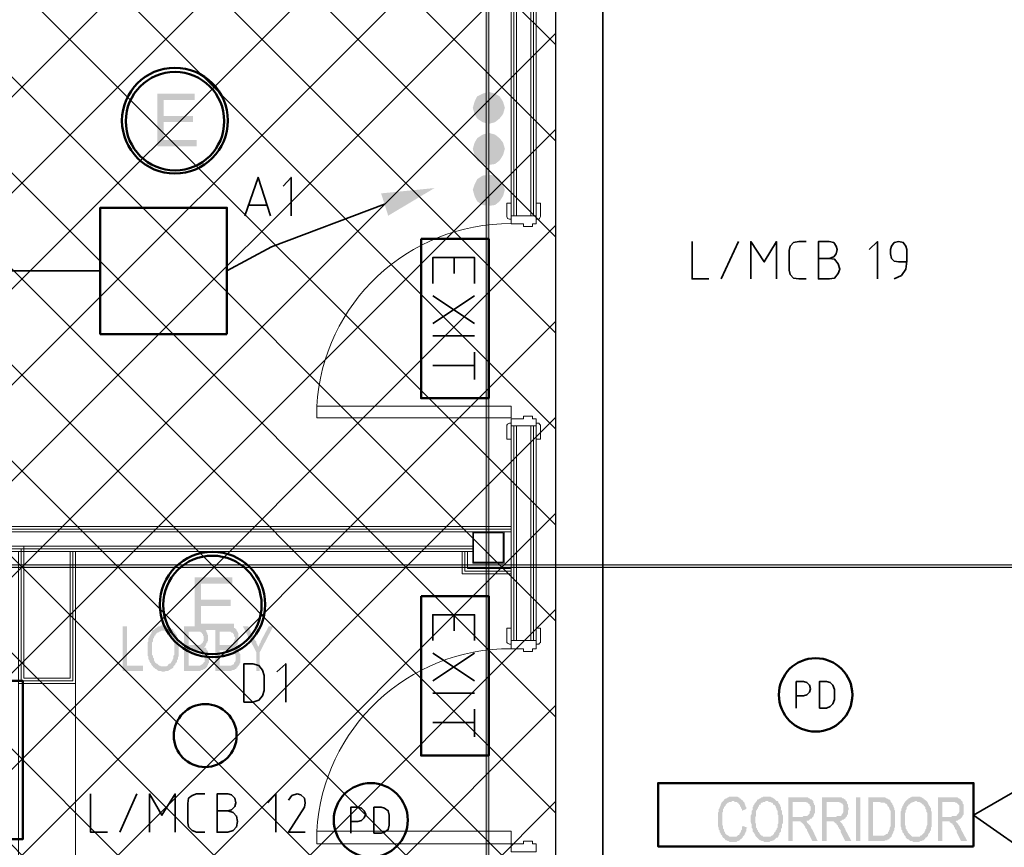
# Model space of a CAD drawing. Header units: millimetres. Extents: x 1.7 to 32.8, y 0.3 to 23.1.
# Tile 35 of 106: x 5.7 to 7.6, y 16 to 17.5. Entities that reach past the tile are written whole.
import ezdxf

# ---------------------------------------------------------------- set-up
doc = ezdxf.new("R2010")
doc.units = ezdxf.units.MM
doc.layers.add('PDF_Geometry', color=9, linetype='Continuous', true_color=0x808080)
doc.layers.add('PDF_Solid Fills', color=9, linetype='Continuous', true_color=0x808080)

msp = doc.modelspace()

# ---------------------------------------------------------------- hatches: boundary and pattern name
h = msp.add_hatch()
h.set_pattern_fill('ANSI37', color=256, scale=0.04)
h.paths.add_polyline_path([(6.7458, 12.6578), (3.7792, 12.6578), (3.7792, 20.3169), (6.7458, 20.3169)])
at = {"layer": 'PDF_Solid Fills', "transparency": 33554559}
for color, points in [(7, [(6.0708, 17.4094), (6.0008, 17.4094), (6.0008, 17.3111), (6.0742, 17.3111), (6.0742, 17.3228), (6.0125, 17.3228), (6.0125, 17.3561), (6.0676, 17.3561), (6.0676, 17.3678), (6.0125, 17.3678), (6.0125, 17.3978), (6.0708, 17.3978)]), (256, [(29.8551, 16.5245), (29.8551, 16.5278), (2.9827, 16.5278), (2.9827, 16.5228), (29.8551, 16.5228)]), (7, [(6.141, 16.5045), (6.0708, 16.5045), (6.0708, 16.4061), (6.1441, 16.4061), (6.1441, 16.4178), (6.0825, 16.4178), (6.0825, 16.4511), (6.1376, 16.4511), (6.1376, 16.4628), (6.0825, 16.4628), (6.0825, 16.4928), (6.141, 16.4928)]), (256, [(5.9442, 16.4128), (5.9358, 16.4128), (5.9358, 16.3295), (5.9742, 16.3295), (5.9742, 16.3395), (5.9442, 16.3395)]), (256, [(6.0125, 16.4145), (6.0076, 16.4145), (6.0058, 16.4128), (6.0026, 16.4128), (6.0008, 16.4112), (5.9992, 16.4112), (5.9992, 16.4095), (5.9974, 16.4095), (5.9958, 16.4078), (5.9943, 16.4061), (5.9925, 16.4061), (6.0125, 16.4045), (6.0175, 16.4045), (6.0191, 16.4028), (6.0191, 16.4028), (6.0209, 16.4012), (6.0225, 16.4012), (6.0243, 16.3995), (6.0259, 16.3978), (6.0259, 16.3961), (6.0274, 16.3945), (6.0292, 16.3928), (6.0292, 16.3912), (6.0308, 16.3895), (6.0308, 16.3845), (6.0326, 16.3828), (6.0326, 16.3595), (6.0308, 16.3578), (6.0308, 16.3528), (6.0292, 16.3511), (6.0292, 16.3495), (6.0274, 16.3478), (6.0274, 16.3462), (6.0274, 16.3462), (6.0259, 16.3445), (6.0243, 16.3428), (6.0225, 16.3428), (6.0209, 16.3411), (6.0209, 16.3395), (6.0191, 16.3395), (6.0175, 16.3378), (6.0125, 16.3378), (6.0308, 16.3378), (6.0326, 16.3395), (6.0342, 16.3411), (6.0342, 16.3428), (6.0358, 16.3445), (6.0376, 16.3462), (6.0376, 16.3495), (6.0392, 16.3511), (6.0392, 16.3545), (6.0408, 16.3578), (6.0408, 16.3845), (6.0392, 16.3878), (6.0392, 16.3912), (6.0376, 16.3928), (6.0376, 16.3961), (6.0358, 16.3978), (6.0342, 16.3995), (6.0342, 16.4012), (6.0326, 16.4028), (6.0308, 16.4045), (6.0308, 16.4061), (6.0292, 16.4078), (6.0274, 16.4078), (6.0259, 16.4095), (6.0259, 16.4095), (6.0243, 16.4112), (6.0225, 16.4112), (6.0209, 16.4128), (6.0175, 16.4128), (6.0159, 16.4145), (6.0141, 16.4145)]), (256, [(6.0742, 16.4128), (6.0509, 16.4128), (6.0509, 16.3295), (6.0809, 16.3295), (6.0825, 16.3311), (6.0859, 16.3311), (6.0875, 16.3328), (6.0893, 16.3328), (6.0909, 16.3345), (6.0924, 16.3362), (6.0924, 16.3362), (6.0942, 16.3378), (6.0942, 16.3395), (6.0593, 16.3395), (6.0593, 16.3678), (6.0942, 16.3678), (6.0924, 16.3695), (6.0924, 16.3711), (6.0909, 16.3728), (6.0893, 16.3728), (6.0875, 16.3745), (6.0893, 16.3745), (6.0909, 16.3761), (6.0593, 16.3778), (6.0593, 16.4028), (6.0924, 16.4028), (6.0924, 16.4045), (6.0909, 16.4061), (6.0893, 16.4078), (6.0875, 16.4095), (6.0859, 16.4095), (6.0859, 16.4112), (6.0825, 16.4112), (6.0809, 16.4128), (6.0775, 16.4128)]), (256, [(6.1326, 16.4128), (6.1091, 16.4128), (6.1091, 16.3295), (6.1392, 16.3295), (6.141, 16.3311), (6.1441, 16.3311), (6.1459, 16.3328), (6.1475, 16.3328), (6.1491, 16.3345), (6.1491, 16.3362), (6.1509, 16.3362), (6.1509, 16.3378), (6.1525, 16.3395), (6.1175, 16.3395), (6.1175, 16.3678), (6.1525, 16.3678), (6.1509, 16.3695), (6.1491, 16.3711), (6.1475, 16.3728), (6.1459, 16.3728), (6.1441, 16.3745), (6.1459, 16.3745), (6.1475, 16.3761), (6.1175, 16.3778), (6.1175, 16.4028), (6.1509, 16.4028), (6.1491, 16.4045), (6.1491, 16.4061), (6.1475, 16.4078), (6.1459, 16.4095), (6.1441, 16.4095), (6.1425, 16.4112), (6.141, 16.4112), (6.1392, 16.4128), (6.1342, 16.4128)]), (256, [(6.1708, 16.4128), (6.1608, 16.4128), (6.1859, 16.3645), (6.1893, 16.3745), (6.1893, 16.3761), (6.1875, 16.3778), (6.1875, 16.3795), (6.1859, 16.3812), (6.1859, 16.3845), (6.1841, 16.3861), (6.1825, 16.3878)]), (256, [(6.2175, 16.4128), (6.2091, 16.4128), (6.1958, 16.3878), (6.1958, 16.3878), (6.1942, 16.3845), (6.1942, 16.3828), (6.1924, 16.3812), (6.1924, 16.3795), (6.1908, 16.3778), (6.1908, 16.3761), (6.1893, 16.3745), (6.1859, 16.3645), (6.1859, 16.3295), (6.1924, 16.3295), (6.1924, 16.3645)]), (256, [(5.9925, 16.4061), (5.9909, 16.4045), (5.9909, 16.4028), (5.9893, 16.4012), (5.9893, 16.3995), (5.9875, 16.3978), (5.9875, 16.3961), (5.9859, 16.3945), (5.9859, 16.3928), (5.9841, 16.3912), (5.9841, 16.3845), (5.9825, 16.3828), (5.9825, 16.3695), (5.9825, 16.3578), (5.9841, 16.3561), (5.9841, 16.3511), (5.9859, 16.3495), (5.9859, 16.3478), (5.9875, 16.3445), (5.9893, 16.3428), (5.9893, 16.3411), (5.9909, 16.3395), (5.9925, 16.3378), (5.9925, 16.3362), (5.9943, 16.3362), (5.9958, 16.3345), (5.9974, 16.3328), (5.9992, 16.3328), (5.9992, 16.3311), (6.0008, 16.3311), (6.0026, 16.3295), (6.0076, 16.3295), (6.0092, 16.3278), (6.0141, 16.3278), (6.0159, 16.3295), (6.0209, 16.3295), (6.0225, 16.3311), (6.0243, 16.3311), (6.0259, 16.3328), (6.0274, 16.3328), (6.0274, 16.3345), (6.0292, 16.3345), (6.0308, 16.3362), (6.0308, 16.3378), (6.0076, 16.3378), (6.0058, 16.3395), (6.0042, 16.3395), (6.0026, 16.3411), (6.0008, 16.3428), (5.9992, 16.3428), (5.9974, 16.3445), (5.9958, 16.3462), (5.9958, 16.3478), (5.9943, 16.3495), (5.9943, 16.3528), (5.9925, 16.3545), (5.9925, 16.3578), (5.9909, 16.3595), (5.9909, 16.3828), (5.9925, 16.3845), (5.9925, 16.3895), (5.9943, 16.3912), (5.9943, 16.3928), (5.9958, 16.3945), (5.9958, 16.3961), (5.9974, 16.3961), (5.9974, 16.3978), (5.9992, 16.3995), (6.0008, 16.4012), (6.0026, 16.4012), (6.0042, 16.4028), (6.0058, 16.4028), (6.0076, 16.4045), (6.0125, 16.4045)]), (256, [(6.0924, 16.4028), (6.0726, 16.4028), (6.0809, 16.4028), (6.0825, 16.4012), (6.0841, 16.4012), (6.0841, 16.3995), (6.0859, 16.3978), (6.0859, 16.3961), (6.0875, 16.3945), (6.0875, 16.3895), (6.0875, 16.3861), (6.0859, 16.3845), (6.0859, 16.3828), (6.0859, 16.3828), (6.0841, 16.3812), (6.0825, 16.3795), (6.0809, 16.3795), (6.0809, 16.3778), (6.0593, 16.3778), (6.0909, 16.3761), (6.0909, 16.3778), (6.0924, 16.3795), (6.0924, 16.3812), (6.0942, 16.3828), (6.0942, 16.3845), (6.0958, 16.3861), (6.0958, 16.3912), (6.0958, 16.3961), (6.0942, 16.3978), (6.0942, 16.3995)]), (256, [(6.1509, 16.4028), (6.1308, 16.4028), (6.1376, 16.4028), (6.1392, 16.4012), (6.141, 16.4012), (6.1425, 16.3995), (6.1441, 16.3978), (6.1441, 16.3945), (6.1459, 16.3928), (6.1459, 16.3895), (6.1459, 16.3895), (6.1441, 16.3861), (6.1441, 16.3828), (6.1425, 16.3828), (6.1425, 16.3812), (6.141, 16.3795), (6.1392, 16.3795), (6.1376, 16.3778), (6.1175, 16.3778), (6.1475, 16.3761), (6.1491, 16.3778), (6.1509, 16.3795), (6.1509, 16.3828), (6.1525, 16.3845), (6.1525, 16.3912), (6.1525, 16.3995)]), (256, [(6.0942, 16.3678), (6.0742, 16.3678), (6.0825, 16.3678), (6.0825, 16.3661), (6.0841, 16.3661), (6.0859, 16.3645), (6.0875, 16.3645), (6.0875, 16.3611), (6.0893, 16.3611), (6.0893, 16.3462), (6.0875, 16.3462), (6.0875, 16.3445), (6.0859, 16.3428), (6.0841, 16.3411), (6.0825, 16.3411), (6.0809, 16.3395), (6.0593, 16.3395), (6.0942, 16.3395), (6.0958, 16.3411), (6.0958, 16.3428), (6.0976, 16.3445), (6.0976, 16.3495), (6.0992, 16.3511), (6.0992, 16.3561), (6.0976, 16.3578), (6.0976, 16.3628), (6.0958, 16.3645), (6.0958, 16.3661), (6.0958, 16.3661)]), (256, [(6.1525, 16.3678), (6.1326, 16.3678), (6.1392, 16.3678), (6.141, 16.3661), (6.1425, 16.3661), (6.1441, 16.3645), (6.1441, 16.3645), (6.1459, 16.3611), (6.1459, 16.3611), (6.1475, 16.3578), (6.1475, 16.3495), (6.1459, 16.3462), (6.1459, 16.3462), (6.1441, 16.3445), (6.1441, 16.3428), (6.1425, 16.3411), (6.141, 16.3411), (6.1392, 16.3395), (6.1175, 16.3395), (6.1525, 16.3395), (6.1543, 16.3411), (6.1543, 16.3428), (6.1559, 16.3445), (6.1559, 16.3611), (6.1543, 16.3628), (6.1543, 16.3645), (6.1525, 16.3661), (6.1525, 16.3661)]), (256, [(7.0774, 16.0945), (7.0709, 16.0945), (7.0691, 16.0928), (7.0675, 16.0928), (7.0659, 16.0912), (7.0641, 16.0912), (7.0625, 16.0895), (7.0609, 16.0895), (7.0609, 16.0878), (7.0591, 16.0862), (7.0575, 16.0845), (7.0557, 16.0828), (7.0557, 16.0812), (7.0542, 16.0795), (7.0542, 16.0778), (7.0526, 16.0745), (7.0526, 16.0728), (7.0508, 16.0712), (7.0508, 16.0661), (7.0492, 16.0645), (7.0492, 16.0395), (7.0508, 16.0361), (7.0508, 16.0328), (7.0526, 16.0312), (7.0526, 16.0278), (7.0542, 16.0261), (7.0542, 16.0245), (7.0557, 16.0228), (7.0575, 16.0212), (7.0575, 16.0195), (7.0591, 16.0178), (7.0774, 16.0195), (7.0709, 16.0195), (7.0691, 16.0212), (7.0675, 16.0212), (7.0675, 16.0228), (7.0659, 16.0228), (7.0641, 16.0245), (7.0625, 16.0261), (7.0625, 16.0278), (7.0609, 16.0295), (7.0609, 16.0328), (7.0591, 16.0345), (7.0591, 16.0395), (7.0575, 16.0412), (7.0575, 16.0528), (7.0575, 16.0645), (7.0591, 16.0661), (7.0591, 16.0712), (7.0609, 16.0728), (7.0609, 16.0745), (7.0625, 16.0761), (7.0641, 16.0778), (7.0641, 16.0795), (7.0659, 16.0812), (7.0659, 16.0812), (7.0675, 16.0828), (7.0691, 16.0828), (7.0709, 16.0845), (7.0742, 16.0845), (7.0758, 16.0862), (7.0959, 16.0862), (7.0959, 16.0878), (7.0941, 16.0878), (7.0925, 16.0895), (7.0907, 16.0912), (7.0891, 16.0912), (7.0891, 16.0928), (7.0876, 16.0928), (7.0858, 16.0945), (7.0792, 16.0945)]), (256, [(7.0959, 16.0862), (7.0774, 16.0862), (7.0792, 16.0862), (7.0808, 16.0845), (7.0842, 16.0845), (7.0858, 16.0828), (7.0876, 16.0828), (7.0876, 16.0812), (7.0891, 16.0795), (7.0907, 16.0795), (7.0907, 16.0761), (7.0925, 16.0745), (7.0925, 16.0728), (7.0941, 16.0712), (7.0941, 16.0678), (7.1025, 16.0712), (7.1025, 16.0745), (7.1009, 16.0761), (7.1009, 16.0778), (7.0991, 16.0812), (7.0991, 16.0828), (7.0975, 16.0845)]), (256, [(7.1225, 16.0862), (7.1207, 16.0845), (7.1192, 16.0828), (7.1192, 16.0828), (7.1176, 16.0812), (7.1176, 16.0795), (7.1158, 16.0778), (7.1158, 16.0761), (7.1142, 16.0745), (7.1142, 16.0695), (7.1124, 16.0678), (7.1124, 16.0612), (7.1108, 16.0595), (7.1108, 16.0461), (7.1124, 16.0428), (7.1124, 16.0361), (7.1142, 16.0345), (7.1142, 16.0295), (7.1158, 16.0278), (7.1176, 16.0261), (7.1176, 16.0245), (7.1192, 16.0228), (7.1192, 16.0212), (7.1207, 16.0195), (7.1225, 16.0178), (7.1241, 16.0162), (7.1259, 16.0145), (7.1259, 16.0145), (7.1275, 16.0128), (7.1291, 16.0128), (7.1309, 16.0112), (7.1341, 16.0112), (7.1359, 16.0095), (7.1458, 16.0095), (7.1476, 16.0112), (7.1508, 16.0112), (7.1526, 16.0128), (7.1541, 16.0128), (7.1557, 16.0145), (7.1557, 16.0145), (7.1575, 16.0162), (7.1591, 16.0178), (7.1609, 16.0178), (7.1408, 16.0195), (7.1341, 16.0195), (7.1325, 16.0212), (7.1309, 16.0212), (7.1291, 16.0228), (7.1275, 16.0245), (7.1275, 16.0261), (7.1259, 16.0278), (7.1259, 16.0278), (7.1241, 16.0295), (7.1241, 16.0312), (7.1225, 16.0328), (7.1225, 16.0345), (7.1207, 16.0361), (7.1207, 16.0428), (7.1192, 16.0461), (7.1192, 16.0561), (7.1207, 16.0578), (7.1207, 16.0678), (7.1225, 16.0695), (7.1225, 16.0712), (7.1241, 16.0728), (7.1241, 16.0745), (7.1259, 16.0761), (7.1259, 16.0778), (7.1275, 16.0795), (7.1291, 16.0795), (7.1291, 16.0812), (7.1309, 16.0828), (7.1325, 16.0828), (7.1341, 16.0845), (7.1374, 16.0845), (7.1393, 16.0862), (7.1408, 16.0862)]), (256, [(7.1408, 16.0945), (7.1341, 16.0945), (7.1325, 16.0928), (7.1309, 16.0928), (7.1291, 16.0912), (7.1275, 16.0912), (7.1259, 16.0895), (7.1241, 16.0895), (7.1225, 16.0878), (7.1225, 16.0862), (7.1424, 16.0862), (7.1442, 16.0845), (7.1476, 16.0845), (7.1492, 16.0828), (7.1508, 16.0828), (7.1526, 16.0812), (7.1526, 16.0795), (7.1541, 16.0795), (7.1557, 16.0778), (7.1575, 16.0761), (7.1575, 16.0745), (7.1591, 16.0712), (7.1591, 16.0695), (7.1609, 16.0678), (7.1609, 16.0612), (7.1625, 16.0595), (7.1625, 16.0445), (7.1609, 16.0428), (7.1609, 16.0361), (7.1591, 16.0345), (7.1591, 16.0328), (7.1575, 16.0312), (7.1575, 16.0295), (7.1557, 16.0278), (7.1557, 16.0278), (7.1541, 16.0261), (7.1541, 16.0245), (7.1526, 16.0228), (7.1508, 16.0212), (7.1492, 16.0212), (7.1476, 16.0195), (7.1408, 16.0195), (7.1609, 16.0178), (7.1625, 16.0195), (7.1625, 16.0212), (7.1641, 16.0228), (7.1641, 16.0261), (7.1659, 16.0278), (7.1675, 16.0295), (7.1675, 16.0345), (7.1693, 16.0361), (7.1693, 16.0428), (7.1708, 16.0445), (7.1708, 16.0595), (7.1693, 16.0612), (7.1693, 16.0678), (7.1675, 16.0695), (7.1675, 16.0745), (7.1675, 16.0745), (7.1659, 16.0761), (7.1659, 16.0778), (7.1641, 16.0812), (7.1625, 16.0828), (7.1625, 16.0845), (7.1609, 16.0862), (7.1591, 16.0862), (7.1575, 16.0878), (7.1557, 16.0895), (7.1557, 16.0895), (7.1541, 16.0912), (7.1526, 16.0912), (7.1508, 16.0928), (7.1492, 16.0928), (7.1476, 16.0945), (7.1424, 16.0945)]), (256, [(7.2092, 16.0928), (7.1808, 16.0928), (7.1808, 16.0112), (7.1891, 16.0112), (7.1891, 16.0478), (7.2142, 16.0478), (7.2158, 16.0495), (7.2191, 16.0495), (7.2207, 16.0512), (7.2207, 16.0512), (7.2225, 16.0528), (7.2241, 16.0528), (7.2259, 16.0545), (7.2259, 16.0561), (7.2275, 16.0561), (7.1891, 16.0561), (7.1891, 16.0845), (7.2092, 16.0845), (7.2275, 16.0862), (7.2259, 16.0878), (7.2241, 16.0895), (7.2225, 16.0895), (7.2207, 16.0912), (7.2191, 16.0912), (7.2176, 16.0928), (7.2108, 16.0928)]), (256, [(7.2275, 16.0862), (7.2092, 16.0845), (7.2142, 16.0845), (7.2158, 16.0828), (7.2176, 16.0828), (7.2176, 16.0812), (7.2191, 16.0812), (7.2207, 16.0795), (7.2207, 16.0778), (7.2225, 16.0761), (7.2225, 16.0678), (7.2207, 16.0661), (7.2207, 16.0628), (7.2207, 16.0628), (7.2191, 16.0612), (7.2176, 16.0595), (7.2158, 16.0578), (7.2092, 16.0578), (7.2074, 16.0561), (7.1891, 16.0561), (7.2275, 16.0561), (7.2275, 16.0578), (7.2291, 16.0595), (7.2291, 16.0612), (7.2309, 16.0645), (7.2309, 16.0778), (7.2291, 16.0795), (7.2291, 16.0812), (7.2275, 16.0828), (7.2275, 16.0845)]), (256, [(7.2708, 16.0928), (7.2442, 16.0928), (7.2442, 16.0112), (7.2526, 16.0112), (7.2526, 16.0478), (7.2774, 16.0478), (7.2792, 16.0495), (7.2808, 16.0495), (7.2826, 16.0512), (7.2842, 16.0512), (7.2857, 16.0528), (7.2875, 16.0528), (7.2875, 16.0545), (7.2891, 16.0561), (7.2526, 16.0561), (7.2526, 16.0845), (7.2708, 16.0845), (7.2891, 16.0862), (7.2875, 16.0878), (7.2875, 16.0895), (7.2857, 16.0895), (7.2842, 16.0912), (7.2826, 16.0912), (7.2808, 16.0928), (7.2742, 16.0928)]), (256, [(7.2891, 16.0862), (7.2708, 16.0845), (7.2758, 16.0845), (7.2774, 16.0828), (7.2792, 16.0828), (7.2808, 16.0812), (7.2826, 16.0812), (7.2826, 16.0795), (7.2842, 16.0778), (7.2842, 16.0661), (7.2826, 16.0628), (7.2826, 16.0628), (7.2808, 16.0612), (7.2808, 16.0595), (7.2792, 16.0578), (7.2724, 16.0578), (7.2693, 16.0561), (7.2526, 16.0561), (7.2891, 16.0561), (7.2909, 16.0578), (7.2909, 16.0595), (7.2925, 16.0612), (7.2925, 16.0678), (7.2941, 16.0712), (7.2941, 16.0728), (7.2925, 16.0745), (7.2925, 16.0795), (7.2909, 16.0812), (7.2909, 16.0845)]), (256, [(7.3525, 16.0928), (7.3309, 16.0928), (7.3309, 16.0112), (7.3609, 16.0112), (7.3625, 16.0128), (7.3659, 16.0128), (7.3674, 16.0145), (7.3692, 16.0145), (7.3708, 16.0162), (7.3708, 16.0178), (7.3724, 16.0178), (7.3742, 16.0195), (7.3392, 16.0212), (7.3392, 16.0845), (7.3724, 16.0845), (7.3724, 16.0862), (7.3708, 16.0878), (7.3692, 16.0895), (7.3674, 16.0895), (7.3659, 16.0912), (7.3641, 16.0912), (7.3625, 16.0928), (7.3541, 16.0928)]), (256, [(7.3724, 16.0845), (7.3507, 16.0845), (7.3525, 16.0845), (7.3541, 16.0828), (7.3609, 16.0828), (7.3625, 16.0812), (7.3641, 16.0812), (7.3659, 16.0795), (7.3659, 16.0778), (7.3674, 16.0761), (7.3692, 16.0745), (7.3692, 16.0728), (7.3692, 16.0728), (7.3708, 16.0712), (7.3708, 16.0695), (7.3724, 16.0678), (7.3724, 16.0528), (7.3724, 16.0395), (7.3708, 16.0361), (7.3708, 16.0328), (7.3692, 16.0312), (7.3692, 16.0295), (7.3674, 16.0278), (7.3674, 16.0261), (7.3659, 16.0245), (7.3641, 16.0245), (7.3625, 16.0228), (7.3609, 16.0228), (7.3609, 16.0212), (7.3392, 16.0212), (7.3742, 16.0195), (7.3742, 16.0212), (7.3758, 16.0245), (7.3758, 16.0245), (7.3776, 16.0278), (7.3776, 16.0295), (7.3792, 16.0312), (7.3792, 16.0361), (7.3808, 16.0361), (7.3808, 16.0678), (7.3792, 16.0695), (7.3792, 16.0728), (7.3792, 16.0728), (7.3776, 16.0761), (7.3776, 16.0778), (7.3758, 16.0795), (7.3758, 16.0812), (7.3742, 16.0828)]), (256, [(7.4008, 16.0862), (7.3993, 16.0845), (7.3993, 16.0828), (7.3975, 16.0828), (7.3975, 16.0812), (7.3959, 16.0795), (7.3959, 16.0778), (7.3941, 16.0761), (7.3941, 16.0745), (7.3925, 16.0712), (7.3925, 16.0678), (7.3909, 16.0661), (7.3909, 16.0395), (7.3925, 16.0361), (7.3925, 16.0328), (7.3941, 16.0312), (7.3941, 16.0278), (7.3959, 16.0261), (7.3975, 16.0245), (7.3975, 16.0228), (7.3993, 16.0212), (7.4008, 16.0195), (7.4008, 16.0178), (7.4024, 16.0162), (7.4042, 16.0145), (7.4058, 16.0145), (7.4074, 16.0128), (7.4074, 16.0128), (7.4092, 16.0112), (7.4126, 16.0112), (7.4142, 16.0095), (7.4259, 16.0095), (7.4275, 16.0112), (7.4309, 16.0112), (7.4324, 16.0128), (7.4342, 16.0128), (7.4358, 16.0145), (7.4358, 16.0145), (7.4374, 16.0162), (7.4374, 16.0178), (7.4392, 16.0178), (7.4191, 16.0195), (7.4126, 16.0195), (7.4108, 16.0212), (7.4108, 16.0212), (7.4092, 16.0228), (7.4074, 16.0245), (7.4058, 16.0261), (7.4042, 16.0278), (7.4042, 16.0295), (7.4024, 16.0312), (7.4024, 16.0328), (7.4008, 16.0345), (7.4008, 16.0395), (7.3993, 16.0412), (7.3993, 16.0628), (7.4008, 16.0661), (7.4008, 16.0695), (7.4024, 16.0712), (7.4024, 16.0745), (7.4042, 16.0761), (7.4058, 16.0778), (7.4058, 16.0795), (7.4074, 16.0795), (7.4092, 16.0812), (7.4108, 16.0828), (7.4126, 16.0828), (7.4142, 16.0845), (7.4157, 16.0845), (7.4191, 16.0862), (7.4209, 16.0862)]), (256, [(7.4209, 16.0945), (7.4126, 16.0945), (7.4108, 16.0928), (7.4092, 16.0928), (7.4074, 16.0912), (7.4058, 16.0912), (7.4058, 16.0895), (7.4042, 16.0895), (7.4024, 16.0878), (7.4008, 16.0862), (7.4209, 16.0862), (7.4225, 16.0845), (7.4259, 16.0845), (7.4275, 16.0828), (7.4291, 16.0828), (7.4309, 16.0812), (7.4324, 16.0795), (7.4342, 16.0795), (7.4342, 16.0778), (7.4358, 16.0761), (7.4374, 16.0745), (7.4374, 16.0712), (7.4392, 16.0695), (7.4392, 16.0661), (7.4408, 16.0645), (7.4408, 16.0412), (7.4392, 16.0378), (7.4392, 16.0345), (7.4374, 16.0328), (7.4374, 16.0312), (7.4358, 16.0295), (7.4358, 16.0278), (7.4358, 16.0278), (7.4342, 16.0261), (7.4324, 16.0245), (7.4309, 16.0228), (7.4291, 16.0212), (7.4275, 16.0212), (7.4275, 16.0195), (7.4191, 16.0195), (7.4392, 16.0178), (7.4408, 16.0195), (7.4424, 16.0212), (7.4424, 16.0228), (7.4442, 16.0261), (7.4458, 16.0278), (7.4458, 16.0295), (7.4458, 16.0295), (7.4476, 16.0312), (7.4476, 16.0361), (7.4491, 16.0378), (7.4491, 16.0661), (7.4476, 16.0678), (7.4476, 16.0728), (7.4458, 16.0745), (7.4458, 16.0761), (7.4442, 16.0778), (7.4424, 16.0812), (7.4424, 16.0828), (7.4408, 16.0845), (7.4392, 16.0862), (7.4392, 16.0862), (7.4374, 16.0878), (7.4358, 16.0895), (7.4342, 16.0895), (7.4342, 16.0912), (7.4324, 16.0912), (7.4309, 16.0928), (7.4291, 16.0928), (7.4275, 16.0945), (7.4225, 16.0945)]), (256, [(7.4875, 16.0928), (7.4609, 16.0928), (7.4609, 16.0112), (7.4692, 16.0112), (7.4692, 16.0478), (7.4941, 16.0478), (7.4959, 16.0495), (7.4974, 16.0495), (7.4992, 16.0512), (7.5008, 16.0512), (7.5024, 16.0528), (7.5042, 16.0528), (7.5042, 16.0545), (7.5058, 16.0561), (7.4692, 16.0561), (7.4692, 16.0845), (7.4875, 16.0845), (7.5058, 16.0862), (7.5042, 16.0878), (7.5042, 16.0895), (7.5024, 16.0895), (7.5008, 16.0912), (7.4992, 16.0912), (7.4974, 16.0928), (7.4909, 16.0928)]), (256, [(7.5058, 16.0862), (7.4875, 16.0845), (7.4925, 16.0845), (7.4941, 16.0828), (7.4959, 16.0828), (7.4974, 16.0812), (7.4974, 16.0812), (7.4992, 16.0795), (7.5008, 16.0778), (7.5008, 16.0661), (7.4992, 16.0628), (7.4992, 16.0628), (7.4974, 16.0612), (7.4959, 16.0595), (7.4959, 16.0578), (7.4875, 16.0578), (7.4857, 16.0561), (7.4692, 16.0561), (7.5058, 16.0561), (7.5074, 16.0578), (7.5074, 16.0595), (7.5092, 16.0612), (7.5092, 16.0795), (7.5074, 16.0812), (7.5074, 16.0845)]), (256, [(7.2142, 16.0478), (7.1991, 16.0478), (7.2043, 16.0478), (7.2043, 16.0461), (7.2058, 16.0461), (7.2074, 16.0445), (7.2074, 16.0445), (7.2092, 16.0428), (7.2108, 16.0412), (7.2108, 16.0395), (7.2126, 16.0378), (7.2126, 16.0361), (7.2142, 16.0345), (7.2158, 16.0328), (7.2158, 16.0312), (7.2176, 16.0278), (7.2259, 16.0112), (7.2359, 16.0112), (7.2259, 16.0328), (7.2241, 16.0345), (7.2241, 16.0361), (7.2225, 16.0378), (7.2225, 16.0395), (7.2207, 16.0412), (7.2191, 16.0428), (7.2176, 16.0445), (7.2176, 16.0445), (7.2158, 16.0461), (7.2158, 16.0478)]), (256, [(7.2758, 16.0478), (7.2609, 16.0478), (7.2659, 16.0478), (7.2674, 16.0461), (7.2674, 16.0461), (7.2693, 16.0445), (7.2708, 16.0445), (7.2708, 16.0428), (7.2724, 16.0412), (7.2742, 16.0395), (7.2742, 16.0378), (7.2758, 16.0361), (7.2758, 16.0345), (7.2774, 16.0328), (7.2792, 16.0312), (7.2792, 16.0278), (7.2875, 16.0112), (7.299, 16.0112), (7.2875, 16.0328), (7.2875, 16.0345), (7.2857, 16.0361), (7.2857, 16.0378), (7.2842, 16.0395), (7.2826, 16.0412), (7.2826, 16.0428), (7.2808, 16.0445), (7.2808, 16.0445), (7.2792, 16.0461), (7.2774, 16.0478)]), (256, [(7.4925, 16.0478), (7.4776, 16.0478), (7.4825, 16.0478), (7.4825, 16.0461), (7.4841, 16.0461), (7.4857, 16.0445), (7.4875, 16.0445), (7.4875, 16.0428), (7.4891, 16.0412), (7.4909, 16.0395), (7.4909, 16.0378), (7.4925, 16.0361), (7.4925, 16.0345), (7.4941, 16.0328), (7.4959, 16.0312), (7.4959, 16.0278), (7.5042, 16.0112), (7.5157, 16.0112), (7.5042, 16.0328), (7.5042, 16.0345), (7.5024, 16.0361), (7.5024, 16.0378), (7.5008, 16.0395), (7.4992, 16.0412), (7.4992, 16.0428), (7.4974, 16.0445), (7.4974, 16.0445), (7.4959, 16.0461), (7.4941, 16.0478)]), (256, [(7.0959, 16.0395), (7.0959, 16.0395), (7.0941, 16.0378), (7.0941, 16.0328), (7.0925, 16.0312), (7.0925, 16.0295), (7.0907, 16.0261), (7.0907, 16.0261), (7.0891, 16.0245), (7.0891, 16.0228), (7.0876, 16.0228), (7.0858, 16.0212), (7.0842, 16.0195), (7.0774, 16.0195), (7.0591, 16.0178), (7.0609, 16.0162), (7.0625, 16.0145), (7.0625, 16.0145), (7.0641, 16.0128), (7.0659, 16.0128), (7.0675, 16.0112), (7.0691, 16.0112), (7.0709, 16.0095), (7.0842, 16.0095), (7.0858, 16.0112), (7.0876, 16.0112), (7.0891, 16.0128), (7.0907, 16.0128), (7.0907, 16.0145), (7.0925, 16.0145), (7.0941, 16.0162), (7.0959, 16.0178), (7.0959, 16.0195), (7.0975, 16.0212), (7.0991, 16.0228), (7.0991, 16.0245), (7.1009, 16.0261), (7.1009, 16.0278), (7.1025, 16.0295), (7.1025, 16.0345), (7.1043, 16.0361)])]:
    msp.add_hatch(color=color, dxfattribs=at).paths.add_polyline_path(points)

# ---------------------------------------------------------------- linework, layer by layer
msp.add_lwpolyline([(6.7458, 12.6578), (3.7792, 12.6578), (3.7792, 20.3169), (6.7458, 20.3169)], close=True)
at = {"layer": 'PDF_Geometry', "lineweight": 5}
for points in [[(6.6208, 22.921), (6.6208, 22.8592), (6.6158, 22.8592), (6.6158, 22.921), (6.6158, 0.2783), (6.6208, 0.2783)], [(29.8551, 16.5245), (29.8551, 16.5278), (2.9827, 16.5278), (2.9827, 16.5228), (29.8551, 16.5228)]]:
    msp.add_lwpolyline(points, close=True, dxfattribs=at)
at = {"layer": 'PDF_Geometry', "color": 7, "lineweight": 35}
for points in [[(8.0057, 21.2777), (6.8341, 21.2777), (6.8341, 15.0945)], [(7.5275, 13.4612), (7.6541, 13.5346), (7.6541, 14.7879), (7.5275, 14.8612), (7.6541, 14.9345), (7.6541, 15.9711), (7.5275, 16.0595), (7.6541, 16.1328), (7.6541, 17.6244), (7.5275, 17.7128), (7.6541, 17.7878), (7.6541, 19.2777), (7.5275, 19.3661)], [(6.1642, 17.1811), (6.1893, 17.2528), (6.2125, 17.1811)], [(6.2509, 17.1811), (6.2509, 17.2528), (6.2358, 17.2361)], [(6.1308, 17.0778), (6.2141, 17.1228), (6.4258, 17.2028)], [(6.206, 17.2011), (6.1726, 17.2011)], [(7.0009, 17.1328), (7.0009, 17.0628), (7.0325, 17.0628)], [(7.0557, 17.0628), (7.0876, 17.1328)], [(7.1108, 17.0628), (7.1108, 17.1328), (7.1359, 17.0945), (7.1591, 17.1328), (7.1591, 17.0628)], [(7.2142, 17.0628), (7.2009, 17.0628), (7.1907, 17.0645), (7.1842, 17.0711), (7.1826, 17.0795), (7.1826, 17.1161), (7.1842, 17.1244), (7.1907, 17.1311), (7.2009, 17.1328), (7.2142, 17.1328)], [(7.2575, 17.1011), (7.2659, 17.1044), (7.2708, 17.1095), (7.2724, 17.1178), (7.2708, 17.1244), (7.2659, 17.1311), (7.2575, 17.1328), (7.2374, 17.1328), (7.2374, 17.0628), (7.2575, 17.0628), (7.2674, 17.0645), (7.2742, 17.0728), (7.2774, 17.0811), (7.2742, 17.0911), (7.2674, 17.0995), (7.2575, 17.1011), (7.2374, 17.1011)], [(7.3476, 17.0628), (7.3476, 17.1328), (7.3325, 17.1178)], [(7.3792, 17.0628), (7.3925, 17.0695), (7.4008, 17.0811), (7.4024, 17.0961), (7.4024, 17.1178), (7.4008, 17.1244), (7.3959, 17.1311), (7.3875, 17.1328), (7.3792, 17.1311), (7.3742, 17.1244), (7.3724, 17.1178), (7.3724, 17.1095), (7.3742, 17.1011), (7.3792, 17.0961), (7.3875, 17.0945), (7.4024, 17.0945)], [(6.5159, 17.0545), (6.5159, 17.1028), (6.5942, 17.1028), (6.5942, 17.0545)], [(6.5558, 17.1028), (6.5558, 17.0728)], [(5.4226, 17.0778), (5.8943, 17.0778)], [(6.5159, 17.0311), (6.5942, 16.9795)], [(6.5942, 17.0311), (6.5159, 16.9795)], [(6.5159, 16.9561), (6.5942, 16.9561)], [(6.5942, 16.9261), (6.5942, 16.8745)], [(6.5942, 16.9011), (6.5159, 16.9011)], [(6.5159, 16.3861), (6.5159, 16.4345), (6.5942, 16.4345), (6.5942, 16.3861)], [(6.5558, 16.4345), (6.5558, 16.4045)], [(6.5159, 16.3628), (6.5942, 16.3111)], [(6.5942, 16.3628), (6.5159, 16.3111)], [(6.241, 16.2711), (6.241, 16.3428), (6.2243, 16.3278)], [(7.1959, 16.2595), (7.1959, 16.3095), (7.2092, 16.3095), (7.2158, 16.3078), (7.2207, 16.3028), (7.2225, 16.2962), (7.2207, 16.2895), (7.2158, 16.2845), (7.2092, 16.2828), (7.1959, 16.2828)], [(6.5159, 16.2878), (6.5942, 16.2878)], [(6.5942, 16.2578), (6.5942, 16.2061)], [(6.5942, 16.2328), (6.5159, 16.2328)], [(5.8758, 16.0995), (5.8758, 16.0278), (5.9076, 16.0278)], [(5.9308, 16.0278), (5.9624, 16.0995)], [(5.9859, 16.0278), (5.9859, 16.0995), (6.0092, 16.0595), (6.0342, 16.0995), (6.0342, 16.0278)], [(6.0893, 16.0278), (6.0742, 16.0278), (6.0658, 16.0312), (6.0593, 16.0378), (6.0575, 16.0461), (6.0575, 16.0812), (6.0593, 16.0912), (6.0658, 16.0962), (6.0742, 16.0995), (6.0893, 16.0995)], [(6.1326, 16.0678), (6.1392, 16.0695), (6.1459, 16.0761), (6.1475, 16.0828), (6.1459, 16.0912), (6.1392, 16.0978), (6.1326, 16.0995), (6.1125, 16.0995), (6.1125, 16.0278), (6.1326, 16.0278), (6.1425, 16.0312), (6.1491, 16.0378), (6.1509, 16.0478), (6.1491, 16.0578), (6.1425, 16.0645), (6.1326, 16.0678), (6.1125, 16.0678)], [(6.2224, 16.0278), (6.2224, 16.0995), (6.2075, 16.0828)], [(6.2775, 16.0278), (6.2459, 16.0278), (6.2759, 16.0745), (6.2775, 16.0828), (6.2759, 16.0912), (6.2692, 16.0978), (6.2626, 16.0995), (6.2525, 16.0962), (6.2459, 16.0878)], [(6.3626, 16.0261), (6.3626, 16.0745), (6.3759, 16.0745), (6.3825, 16.0728), (6.3874, 16.0678), (6.3908, 16.0612), (6.3874, 16.0545), (6.3825, 16.0495), (6.3759, 16.0478), (6.3626, 16.0478)]]:
    msp.add_lwpolyline(points, dxfattribs=at)
at = {"layer": 'PDF_Geometry', "lineweight": 18}
for points in [[(6.6626, 17.7594), (6.6626, 17.1811), (6.7093, 17.1811), (6.7093, 20.1027)], [(6.6991, 17.1811), (6.6991, 20.1027)], [(6.7041, 17.1811), (6.7041, 20.1027)], [(6.6725, 18.8711), (6.6725, 17.1811)], [(6.6675, 17.7594), (6.6675, 17.1811)], [(6.6675, 16.7878), (6.6675, 16.3861)], [(6.6725, 16.7878), (6.6725, 16.3861)], [(6.6991, 16.7878), (6.6991, 16.3861)], [(6.7041, 16.7878), (6.7041, 16.3861)], [(4.176, 16.5945), (4.2875, 16.5945), (6.6626, 16.5945)], [(4.2875, 16.5995), (6.6626, 16.5995)], [(4.2927, 16.5895), (6.6626, 16.5895)], [(4.2875, 16.5578), (6.5908, 16.5578)], [(4.2927, 16.5628), (6.5908, 16.5628)], [(5.7458, 16.5578), (5.7458, 16.3111), (5.8426, 16.3111), (5.8426, 16.5528)], [(5.751, 16.5628), (5.751, 16.3162), (5.8376, 16.3162), (5.8376, 16.5528)], [(4.2927, 16.5528), (6.5908, 16.5528)], [(5.7891, 16.3062), (5.7408, 16.3062), (5.7408, 16.5528)], [(5.7408, 15.9528), (5.7408, 16.3062), (5.8476, 16.3062), (5.8476, 16.5528)], [(6.5709, 16.5528), (6.5709, 16.5111), (6.6626, 16.5111)], [(6.5759, 16.5528), (6.5759, 16.5161), (6.6626, 16.5161)], [(6.5809, 16.5528), (6.5809, 16.5211), (6.6626, 16.5211)], [(5.8476, 16.3062), (5.8476, 15.9528)]]:
    msp.add_lwpolyline(points, dxfattribs=at)
for points in [[(6.6626, 17.2045), (6.6626, 17.1745), (6.6592, 17.1745), (6.6558, 17.1761), (6.6542, 17.1794), (6.6542, 17.2045)], [(6.7093, 17.2045), (6.7093, 17.1745), (6.7143, 17.1745), (6.7158, 17.1761), (6.7174, 17.1794), (6.7174, 17.2045)], [(6.6626, 17.1661), (6.6626, 17.1811), (6.7093, 17.1811), (6.7093, 17.1661), (6.7025, 17.1661), (6.7025, 17.1611), (6.6858, 17.1611), (6.6858, 17.1661)], [(6.6626, 16.8028), (6.6626, 16.8245), (6.2992, 16.8245), (6.2992, 16.8028)], [(6.6626, 16.8011), (6.6626, 16.7878), (6.7093, 16.7878), (6.7093, 16.8011), (6.7025, 16.8011), (6.7025, 16.8061), (6.6858, 16.8061), (6.6858, 16.8011)], [(6.6626, 16.7628), (6.6626, 16.7928), (6.6592, 16.7928), (6.6558, 16.7911), (6.6542, 16.7895), (6.6542, 16.7628)], [(6.6626, 16.7878), (6.6626, 16.3861), (6.7093, 16.3861), (6.7093, 16.7878)], [(6.7093, 16.7628), (6.7093, 16.7928), (6.7143, 16.7928), (6.7158, 16.7911), (6.7174, 16.7895), (6.7174, 16.7628)], [(6.6492, 16.5311), (6.6492, 16.5895), (6.5909, 16.5895), (6.5909, 16.5311)], [(6.6474, 16.5328), (6.6474, 16.5878), (6.5924, 16.5878), (6.5924, 16.5328)], [(6.6626, 16.4095), (6.6626, 16.3795), (6.6592, 16.3795), (6.6558, 16.3812), (6.6542, 16.3828), (6.6542, 16.4095)], [(6.7093, 16.4095), (6.7093, 16.3795), (6.7143, 16.3795), (6.7158, 16.3812), (6.7174, 16.3828), (6.7174, 16.4095)], [(6.6626, 16.3711), (6.6626, 16.3861), (6.7093, 16.3861), (6.7093, 16.3711), (6.7025, 16.3711), (6.7025, 16.3661), (6.6858, 16.3661), (6.6858, 16.3711)], [(6.6626, 16.0062), (6.6626, 15.9912), (6.7093, 15.9912), (6.7093, 16.0062), (6.7025, 16.0062), (6.7025, 16.0112), (6.6858, 16.0112), (6.6858, 16.0062), (6.6626, 16.0062), (6.6626, 16.0295), (6.2992, 16.0295), (6.2992, 16.0062)]]:
    msp.add_lwpolyline(points, close=True, dxfattribs=at)
at = {"layer": 'PDF_Geometry', "color": 3, "lineweight": 50}
for points in [[(6.1308, 16.9595), (6.1308, 17.1961), (5.8941, 17.1961), (5.8941, 16.9595)], [(6.4942, 17.1378), (6.4942, 16.8395), (6.6208, 16.8395), (6.6208, 17.1378)], [(6.4942, 16.4695), (6.4942, 16.1711), (6.6208, 16.1711), (6.6208, 16.4695)], [(5.6225, 16.3111), (5.6225, 16.0145), (5.7491, 16.0145), (5.7491, 16.3111)], [(7.5275, 16.0012), (7.5275, 16.1195), (6.9375, 16.1195), (6.9375, 16.0012)]]:
    msp.add_lwpolyline(points, close=True, dxfattribs=at)
at = {"layer": 'PDF_Geometry', "color": 7, "lineweight": 35}
for points in [[(6.1626, 16.2711), (6.1791, 16.2711), (6.1908, 16.2745), (6.1976, 16.2828), (6.2008, 16.2928), (6.2008, 16.3211), (6.1976, 16.3311), (6.1908, 16.3395), (6.1791, 16.3428), (6.1626, 16.3428)], [(7.2392, 16.2595), (7.2526, 16.2595), (7.2591, 16.2628), (7.2641, 16.2678), (7.2674, 16.2761), (7.2674, 16.2945), (7.2641, 16.3028), (7.2591, 16.3078), (7.2526, 16.3095), (7.2392, 16.3095)], [(6.4059, 16.0261), (6.4193, 16.0261), (6.4258, 16.0278), (6.4326, 16.0328), (6.4342, 16.0412), (6.4342, 16.0595), (6.4326, 16.0678), (6.4258, 16.0728), (6.4193, 16.0745), (6.4059, 16.0745)]]:
    msp.add_lwpolyline(points, close=True, dxfattribs=at)
at = {"layer": 'PDF_Geometry', "color": 4, "lineweight": 50}
for centre, radius in [((6.0336, 17.3589), 0.099), ((6.0338, 17.3579), 0.0921), ((6.104, 16.4537), 0.0986), ((6.1037, 16.4529), 0.0921)]:
    msp.add_circle(centre, radius, dxfattribs=at)
at = {"layer": 'PDF_Geometry', "color": 3, "lineweight": 50}
for centre, radius in [((7.2321, 16.2846), 0.0687), ((6.0903, 16.2085), 0.0588), ((6.4, 16.0504), 0.0692)]:
    msp.add_circle(centre, radius, dxfattribs=at)
at = {"layer": 'PDF_Geometry', "lineweight": 18}
for centre, radius, start, end in [((6.6605, 16.8043), 0.3619, 89.6707, 176.8015), ((6.6604, 16.0093), 0.3618, 89.6645, 176.804)]:
    msp.add_arc(centre, radius, start, end, dxfattribs=at)
at = {"layer": 'PDF_Solid Fills', "lineweight": 5, "transparency": 33554559}
msp.add_solid([(6.6158, 0.2783), (6.6208, 0.2783), (6.6158, 22.921), (6.6208, 22.921)], dxfattribs=at)
at = {"layer": 'PDF_Solid Fills', "color": 7, "lineweight": 50, "transparency": 33554559}
for points in [[(6.5991, 17.4044), (6.5942, 17.3945), (6.6208, 17.3828)], [(6.6091, 17.4094), (6.5991, 17.4044), (6.6208, 17.3828)], [(6.6208, 17.4128), (6.6091, 17.4094), (6.6208, 17.3828)], [(6.6325, 17.4094), (6.6208, 17.4128), (6.6208, 17.3828)], [(6.6409, 17.4044), (6.6325, 17.4094), (6.6208, 17.3828)], [(6.6474, 17.3945), (6.6409, 17.4044), (6.6208, 17.3828)], [(6.5942, 17.3945), (6.5908, 17.3828), (6.6208, 17.3828)], [(6.6508, 17.3828), (6.6474, 17.3945), (6.6208, 17.3828)], [(6.5908, 17.3828), (6.5942, 17.3711), (6.6208, 17.3828)], [(6.5942, 17.3711), (6.5991, 17.3628), (6.6208, 17.3828)], [(6.5991, 17.3628), (6.6091, 17.3561), (6.6208, 17.3828)], [(6.6091, 17.3561), (6.6208, 17.3528), (6.6208, 17.3828)], [(6.6208, 17.3528), (6.6325, 17.3561), (6.6208, 17.3828)], [(6.6325, 17.3561), (6.6409, 17.3628), (6.6208, 17.3828)], [(6.6409, 17.3628), (6.6474, 17.3711), (6.6208, 17.3828)], [(6.6474, 17.3711), (6.6508, 17.3828), (6.6208, 17.3828)], [(6.6091, 17.3328), (6.5991, 17.3261), (6.6208, 17.3061)], [(6.6208, 17.3361), (6.6091, 17.3328), (6.6208, 17.3061)], [(6.6325, 17.3328), (6.6208, 17.3361), (6.6208, 17.3061)], [(6.6409, 17.3261), (6.6325, 17.3328), (6.6208, 17.3061)], [(6.5942, 17.3178), (6.5908, 17.3061), (6.6208, 17.3061)], [(6.5991, 17.3261), (6.5942, 17.3178), (6.6208, 17.3061)], [(6.6474, 17.3178), (6.6409, 17.3261), (6.6208, 17.3061)], [(6.6508, 17.3061), (6.6474, 17.3178), (6.6208, 17.3061)], [(6.5908, 17.3061), (6.5942, 17.2944), (6.6208, 17.3061)], [(6.5942, 17.2944), (6.5991, 17.2844), (6.6208, 17.3061)], [(6.5991, 17.2844), (6.6091, 17.2778), (6.6208, 17.3061)], [(6.6091, 17.2778), (6.6208, 17.2761), (6.6208, 17.3061)], [(6.6208, 17.2761), (6.6325, 17.2778), (6.6208, 17.3061)], [(6.6325, 17.2778), (6.6409, 17.2844), (6.6208, 17.3061)], [(6.6409, 17.2844), (6.6474, 17.2944), (6.6208, 17.3061)], [(6.6474, 17.2944), (6.6508, 17.3061), (6.6208, 17.3061)], [(6.6208, 17.2578), (6.6091, 17.2561), (6.6208, 17.2294)], [(6.6325, 17.2561), (6.6208, 17.2578), (6.6208, 17.2294)], [(6.5942, 17.2395), (6.5908, 17.2294), (6.6208, 17.2294)], [(6.5991, 17.2495), (6.5942, 17.2395), (6.6208, 17.2294)], [(6.6091, 17.2561), (6.5991, 17.2495), (6.6208, 17.2294)], [(6.6409, 17.2495), (6.6325, 17.2561), (6.6208, 17.2294)], [(6.6474, 17.2395), (6.6409, 17.2495), (6.6208, 17.2294)], [(6.6508, 17.2294), (6.6474, 17.2395), (6.6208, 17.2294)], [(6.5908, 17.2294), (6.5942, 17.2178), (6.6208, 17.2294)], [(6.5942, 17.2178), (6.5991, 17.2078), (6.6208, 17.2294)], [(6.5991, 17.2078), (6.6091, 17.2011), (6.6208, 17.2294)], [(6.6091, 17.2011), (6.6208, 17.1994), (6.6208, 17.2294)], [(6.6208, 17.1994), (6.6325, 17.2011), (6.6208, 17.2294)], [(6.6325, 17.2011), (6.6409, 17.2078), (6.6208, 17.2294)], [(6.6409, 17.2078), (6.6474, 17.2178), (6.6208, 17.2294)], [(6.6474, 17.2178), (6.6508, 17.2294), (6.6208, 17.2294)]]:
    msp.add_solid(points, dxfattribs=at)
at = {"layer": 'PDF_Solid Fills', "color": 7, "lineweight": 35, "transparency": 33554559}
msp.add_solid([(6.5192, 17.2328), (6.4326, 17.1811), (6.4193, 17.2228)], dxfattribs=at)
at = {"layer": 'PDF_Solid Fills', "lineweight": 18, "transparency": 33554559}
msp.add_solid([(7.3157, 16.0112), (7.3157, 16.0928), (7.3074, 16.0112), (7.3074, 16.0928)], dxfattribs=at)

doc.saveas('drawing.dxf')
